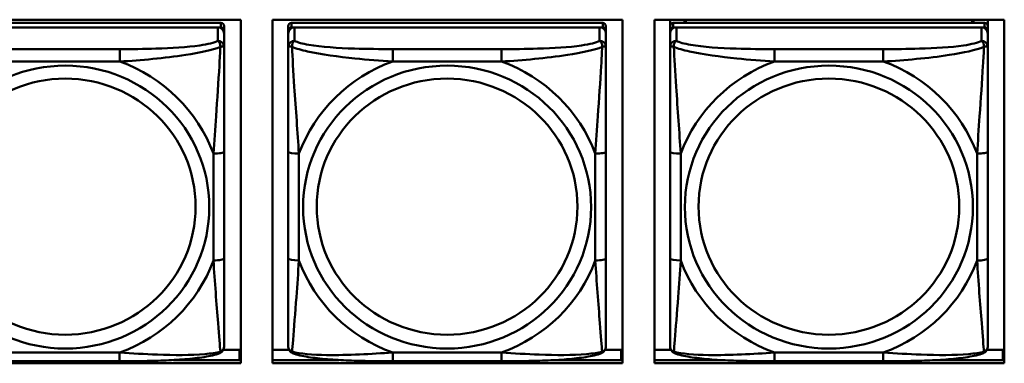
# Model space of a CAD drawing. Header units: inches. Extents: x 0.8 to 72.9, y -7.8 to 49.3.
# Tile 54 of 256: x 39.9 to 41.7, y 8.5 to 9.1. Entities that reach past the tile are written whole.
import ezdxf

# ---------------------------------------------------------------- set-up
doc = ezdxf.new("R2010")
doc.units = ezdxf.units.IN
doc.header["$MEASUREMENT"] = 0
doc.layers.add('Visible Edges(ROSSANSI)', color=7, linetype='Continuous', lineweight=50)
doc.layers.add('Visible Tangent Edges(ROSSANSI)', color=7, linetype='Continuous', lineweight=50)

msp = doc.modelspace()

# ---------------------------------------------------------------- linework, layer by layer
at = {"layer": 'Visible Edges(ROSSANSI)'}
for p, q in [((39.6119, 9.1244), (40.2625, 9.1244)), ((40.2257, 9.1184), (39.6469, 9.1184)), ((40.2625, 9.1244), (40.2625, 8.4857)), ((40.3219, 8.4857), (40.3219, 9.1244)), ((40.3219, 9.1244), (40.9725, 9.1244)), ((40.9357, 9.1184), (40.3569, 9.1184)), ((40.9725, 9.1244), (40.9725, 8.4857)), ((41.0319, 8.4857), (41.0319, 9.1244)), ((41.0319, 9.1244), (41.6825, 9.1244)), ((41.061, 8.5722), (41.061, 9.1244)), ((41.061, 9.1244), (41.061, 9.1221)), ((41.061, 9.1192), (41.061, 9.1221)), ((41.061, 9.0825), (41.061, 9.1192)), ((41.6457, 9.1184), (41.0669, 9.1184)), ((41.0876, 9.1184), (41.0876, 9.1244)), ((41.0914, 9.1184), (41.0884, 9.1244)), ((41.6243, 9.1244), (41.6212, 9.1184)), ((41.625, 9.1244), (41.625, 9.1184)), ((41.6516, 9.1244), (41.6516, 9.1126)), ((41.6825, 9.1244), (41.6825, 8.4857)), ((39.6469, 9.1102), (40.2257, 9.1102)), ((40.2198, 9.1102), (39.6528, 9.1102)), ((40.2316, 9.1044), (40.2316, 9.1126)), ((40.2316, 9.1044), (40.2316, 9.0986)), ((40.351, 8.5362), (40.351, 9.1044)), ((40.3569, 9.1102), (40.9357, 9.1101)), ((40.9298, 9.1101), (40.3628, 9.1102)), ((40.9416, 9.1044), (40.9416, 9.1126)), ((40.9416, 9.1044), (40.9416, 9.0986)), ((41.061, 8.5361), (41.061, 9.1043)), ((41.0669, 9.1101), (41.6457, 9.1101)), ((41.6398, 9.1101), (41.0728, 9.1101)), ((41.6516, 9.1043), (41.6516, 9.1126)), ((41.6516, 9.1043), (41.6516, 9.0985)), ((40.2316, 9.0737), (40.2316, 9.0986)), ((40.351, 9.0986), (40.351, 8.542)), ((40.9416, 9.0736), (40.9416, 9.0986)), ((41.061, 9.0985), (41.061, 8.5419)), ((41.061, 9.0825), (41.061, 9.0088)), ((41.6516, 9.0736), (41.6516, 9.0985)), ((41.061, 9.0618), (41.061, 8.7896)), ((41.061, 9.0076), (41.061, 9.0088)), ((40.2316, 8.6806), (40.2316, 8.8792)), ((40.9416, 8.6806), (40.9416, 8.8792)), ((41.6516, 8.6805), (41.6516, 8.8792)), ((41.061, 8.8081), (41.061, 8.8081)), ((41.061, 8.7896), (41.061, 8.8081)), ((41.061, 8.7713), (41.061, 8.8081)), ((41.061, 8.7355), (41.061, 8.7896)), ((41.061, 8.7713), (41.061, 8.7742)), ((41.061, 8.7713), (41.061, 8.6582)), ((41.061, 8.7344), (41.061, 8.7355)), ((41.061, 8.5817), (41.061, 8.6582)), ((41.061, 8.5816), (41.061, 8.5722)), ((41.061, 8.5722), (41.061, 8.5722)), ((40.351, 8.542), (40.351, 8.5444)), ((40.351, 8.517), (40.351, 8.542)), ((41.061, 8.5419), (41.061, 8.5444)), ((41.061, 8.517), (41.061, 8.5419)), ((40.23, 8.5106), (40.26, 8.5106)), ((40.26, 8.5106), (40.26, 8.4918)), ((40.2625, 8.5028), (40.26, 8.5028)), ((40.3219, 8.5106), (40.3526, 8.5106)), ((40.94, 8.5106), (40.97, 8.5106)), ((40.97, 8.5106), (40.97, 8.4918)), ((40.9725, 8.5028), (40.97, 8.5028)), ((41.0319, 8.5106), (41.0626, 8.5106)), ((41.65, 8.5106), (41.68, 8.5106)), ((41.68, 8.5106), (41.68, 8.4918)), ((41.6825, 8.5027), (41.68, 8.5027)), ((40.2625, 8.4857), (39.6119, 8.4857)), ((40.0374, 8.4896), (39.8351, 8.4896)), ((40.1376, 8.4918), (40.2625, 8.4918)), ((40.3219, 8.4918), (40.4448, 8.4918)), ((40.9725, 8.4857), (40.3219, 8.4857)), ((40.7474, 8.4896), (40.5451, 8.4896)), ((40.8479, 8.4918), (40.9725, 8.4918)), ((41.0319, 8.4918), (41.1545, 8.4918)), ((41.6825, 8.4857), (41.0319, 8.4857)), ((41.4574, 8.4896), (41.2551, 8.4896)), ((41.5582, 8.4918), (41.6825, 8.4918))]:
    msp.add_line(p, q, dxfattribs=at)
for centre, major_axis, start_param, end_param in [((40.2257, 9.1126), (0.00591, 0), 6.283162, 7.853958), ((40.3569, 9.1126), (-0.00591, 0), 4.712366, 6.283162), ((40.9357, 9.1126), (0.00591, 0), 6.283162, 7.853958), ((41.0669, 9.1126), (-0.00591, 0), 4.712366, 6.283162), ((41.6457, 9.1126), (0.00591, 0), 6.283162, 7.853958), ((40.2198, 9.0986), (0.0118, 0), 6.283162, 7.853958), ((40.2257, 9.1044), (0.00591, 0), 6.283162, 7.853958), ((40.3628, 9.0986), (-0.0118, 0), 4.712366, 6.283162), ((40.3569, 9.1044), (-0.00591, 0), 4.712366, 6.283162), ((40.9298, 9.0986), (0.0118, 0), 6.283162, 7.853958), ((40.9357, 9.1044), (0.00591, 0), 6.283162, 7.853958), ((41.0728, 9.0985), (-0.0118, 0), 4.712366, 6.283162), ((41.0669, 9.1043), (-0.00591, 0), 4.712366, 6.283162), ((41.6398, 9.0985), (0.0118, 0), 6.283162, 7.853958), ((41.6457, 9.1043), (0.00591, 0), 6.283162, 7.853958)]:
    msp.add_ellipse(centre, major_axis=major_axis, ratio=0.981793, start_param=start_param, end_param=end_param, dxfattribs=at)
for points, knots in [([(40.2316, 9.0737), (40.2316, 9.0696), (40.2316, 9.0645), (40.2316, 9.0515), (40.2316, 9.0434), (40.2316, 9.0239), (40.2316, 9.0121), (40.2316, 8.986), (40.2316, 8.9718), (40.2316, 8.9435), (40.2316, 8.9293), (40.2316, 8.9031), (40.2316, 8.8911), (40.2316, 8.8792)], [-0.7963813, -0.7963813, -0.7963813, -0.7963813, -0.7327374, -0.7327374, -0.6587673, -0.6587673, -0.5649326, -0.5649326, -0.4570471, -0.4570471, -0.3491616, -0.3491616, -0.2569537, -0.2569537, -0.2569537, -0.2569537]), ([(40.9416, 9.0736), (40.9416, 9.0696), (40.9416, 9.0645), (40.9416, 9.0515), (40.9416, 9.0434), (40.9416, 9.0239), (40.9416, 9.0121), (40.9416, 8.986), (40.9416, 8.9718), (40.9416, 8.9435), (40.9416, 8.9293), (40.9416, 8.9031), (40.9416, 8.8911), (40.9416, 8.8792)], [-0.7963813, -0.7963813, -0.7963813, -0.7963813, -0.7327374, -0.7327374, -0.6587673, -0.6587673, -0.5649326, -0.5649326, -0.4570471, -0.4570471, -0.3491616, -0.3491616, -0.2569537, -0.2569537, -0.2569537, -0.2569537]), ([(41.6516, 9.0736), (41.6516, 9.0696), (41.6516, 9.0644), (41.6516, 9.0515), (41.6516, 9.0434), (41.6516, 9.0239), (41.6516, 9.0121), (41.6516, 8.986), (41.6516, 8.9718), (41.6516, 8.9435), (41.6516, 8.9293), (41.6516, 8.9031), (41.6516, 8.891), (41.6516, 8.8792)], [-0.7963813, -0.7963813, -0.7963813, -0.7963813, -0.7327374, -0.7327374, -0.6587673, -0.6587673, -0.5649326, -0.5649326, -0.4570471, -0.4570471, -0.3491616, -0.3491616, -0.2569537, -0.2569537, -0.2569537, -0.2569537]), ([(40.2316, 8.6806), (40.2316, 8.6667), (40.2316, 8.6527), (40.2316, 8.6253), (40.2316, 8.6118), (40.2316, 8.5858), (40.2316, 8.5732), (40.2316, 8.5503), (40.2316, 8.5401), (40.2316, 8.5259), (40.2316, 8.5212), (40.2316, 8.5179), (40.2316, 8.5174), (40.2316, 8.517)], [0.2569517, 0.2569517, 0.2569517, 0.2569517, 0.3649254, 0.3649254, 0.472899, 0.472899, 0.5808726, 0.5808726, 0.6888463, 0.6888463, 0.7733641, 0.7733641, 0.7968199, 0.7968199, 0.7968199, 0.7968199]), ([(40.9416, 8.6806), (40.9416, 8.6666), (40.9416, 8.6527), (40.9416, 8.6253), (40.9416, 8.6118), (40.9416, 8.5858), (40.9416, 8.5732), (40.9416, 8.5503), (40.9416, 8.54), (40.9416, 8.5259), (40.9416, 8.5211), (40.9416, 8.5179), (40.9416, 8.5174), (40.9416, 8.517)], [0.2569517, 0.2569517, 0.2569517, 0.2569517, 0.3649254, 0.3649254, 0.472899, 0.472899, 0.5808726, 0.5808726, 0.6888463, 0.6888463, 0.7733641, 0.7733641, 0.7968199, 0.7968199, 0.7968199, 0.7968199]), ([(41.6516, 8.6805), (41.6516, 8.6666), (41.6516, 8.6527), (41.6516, 8.6252), (41.6516, 8.6117), (41.6516, 8.5858), (41.6516, 8.5732), (41.6516, 8.5503), (41.6516, 8.54), (41.6516, 8.5258), (41.6516, 8.5211), (41.6516, 8.5179), (41.6516, 8.5174), (41.6516, 8.517)], [0.2569517, 0.2569517, 0.2569517, 0.2569517, 0.3649254, 0.3649254, 0.472899, 0.472899, 0.5808726, 0.5808726, 0.6888463, 0.6888463, 0.7733641, 0.7733641, 0.7968199, 0.7968199, 0.7968199, 0.7968199]), ([(40.2235, 8.5047), (40.2246, 8.5052), (40.2257, 8.5058), (40.2276, 8.5074), (40.2285, 8.5083), (40.2299, 8.5103), (40.2304, 8.5113), (40.2311, 8.5132), (40.2313, 8.514), (40.2315, 8.5157), (40.2316, 8.5164), (40.2316, 8.517)], [0.0251072, 0.0251072, 0.0251072, 0.0251072, 0.03073932, 0.03073932, 0.03637143, 0.03637143, 0.04200355, 0.04200355, 0.04763567, 0.04763567, 0.05326779, 0.05326779, 0.05326779, 0.05326779]), ([(40.3591, 8.5047), (40.358, 8.5052), (40.3569, 8.5058), (40.3549, 8.5074), (40.3541, 8.5083), (40.3527, 8.5102), (40.3522, 8.5113), (40.3515, 8.5131), (40.3513, 8.514), (40.3511, 8.5156), (40.351, 8.5164), (40.351, 8.517)], [0.02510758, 0.02510758, 0.02510758, 0.02510758, 0.03074015, 0.03074015, 0.03637271, 0.03637271, 0.04200527, 0.04200527, 0.04763784, 0.04763784, 0.0532704, 0.0532704, 0.0532704, 0.0532704]), ([(40.9335, 8.5047), (40.9346, 8.5052), (40.9357, 8.5058), (40.9376, 8.5073), (40.9385, 8.5083), (40.9399, 8.5102), (40.9404, 8.5112), (40.9411, 8.5131), (40.9413, 8.514), (40.9415, 8.5156), (40.9416, 8.5164), (40.9416, 8.517)], [0.0251072, 0.0251072, 0.0251072, 0.0251072, 0.03073932, 0.03073932, 0.03637143, 0.03637143, 0.04200355, 0.04200355, 0.04763567, 0.04763567, 0.05326779, 0.05326779, 0.05326779, 0.05326779]), ([(41.0691, 8.5047), (41.068, 8.5052), (41.0669, 8.5058), (41.0649, 8.5073), (41.0641, 8.5083), (41.0627, 8.5102), (41.0622, 8.5112), (41.0615, 8.5131), (41.0613, 8.514), (41.0611, 8.5156), (41.061, 8.5164), (41.061, 8.517)], [0.02510758, 0.02510758, 0.02510758, 0.02510758, 0.03074015, 0.03074015, 0.03637271, 0.03637271, 0.04200527, 0.04200527, 0.04763784, 0.04763784, 0.0532704, 0.0532704, 0.0532704, 0.0532704]), ([(41.6435, 8.5047), (41.6446, 8.5051), (41.6457, 8.5058), (41.6476, 8.5073), (41.6485, 8.5083), (41.6499, 8.5102), (41.6504, 8.5112), (41.6511, 8.5131), (41.6513, 8.514), (41.6515, 8.5156), (41.6516, 8.5163), (41.6516, 8.517)], [0.0251072, 0.0251072, 0.0251072, 0.0251072, 0.03073932, 0.03073932, 0.03637143, 0.03637143, 0.04200355, 0.04200355, 0.04763567, 0.04763567, 0.05326779, 0.05326779, 0.05326779, 0.05326779]), ([(40.2235, 8.5047), (40.2151, 8.5013), (40.2056, 8.4992), (40.1835, 8.4956), (40.1714, 8.4943), (40.1457, 8.4922), (40.1324, 8.4914), (40.1055, 8.4904), (40.0919, 8.4901), (40.0646, 8.4897), (40.051, 8.4896), (40.0374, 8.4896)], [-0.7703503, -0.7703503, -0.7703503, -0.7703503, -0.667671, -0.667671, -0.5649917, -0.5649917, -0.4623124, -0.4623124, -0.3596331, -0.3596331, -0.2569537, -0.2569537, -0.2569537, -0.2569537]), ([(40.5451, 8.4896), (40.5316, 8.4896), (40.518, 8.4897), (40.4907, 8.4901), (40.4771, 8.4904), (40.4502, 8.4914), (40.4369, 8.4922), (40.4112, 8.4943), (40.3991, 8.4956), (40.377, 8.4992), (40.3675, 8.5013), (40.3591, 8.5047)], [0.2569517, 0.2569517, 0.2569517, 0.2569517, 0.3597049, 0.3597049, 0.4624581, 0.4624581, 0.5652113, 0.5652113, 0.6679645, 0.6679645, 0.7707177, 0.7707177, 0.7707177, 0.7707177]), ([(40.9335, 8.5047), (40.9251, 8.5012), (40.9156, 8.4992), (40.8935, 8.4956), (40.8814, 8.4943), (40.8557, 8.4921), (40.8424, 8.4914), (40.8155, 8.4904), (40.8019, 8.49), (40.7746, 8.4897), (40.761, 8.4896), (40.7474, 8.4896)], [-0.7703503, -0.7703503, -0.7703503, -0.7703503, -0.667671, -0.667671, -0.5649917, -0.5649917, -0.4623124, -0.4623124, -0.3596331, -0.3596331, -0.2569537, -0.2569537, -0.2569537, -0.2569537]), ([(41.2551, 8.4896), (41.2416, 8.4896), (41.228, 8.4897), (41.2007, 8.49), (41.1871, 8.4904), (41.1602, 8.4914), (41.1469, 8.4921), (41.1212, 8.4943), (41.1091, 8.4956), (41.087, 8.4992), (41.0775, 8.5012), (41.0691, 8.5047)], [0.2569517, 0.2569517, 0.2569517, 0.2569517, 0.3597049, 0.3597049, 0.4624581, 0.4624581, 0.5652113, 0.5652113, 0.6679645, 0.6679645, 0.7707177, 0.7707177, 0.7707177, 0.7707177]), ([(41.6435, 8.5047), (41.6351, 8.5012), (41.6256, 8.4992), (41.6035, 8.4956), (41.5914, 8.4942), (41.5657, 8.4921), (41.5524, 8.4914), (41.5255, 8.4903), (41.5119, 8.49), (41.4846, 8.4897), (41.471, 8.4896), (41.4574, 8.4896)], [-0.7703503, -0.7703503, -0.7703503, -0.7703503, -0.667671, -0.667671, -0.5649917, -0.5649917, -0.4623124, -0.4623124, -0.3596331, -0.3596331, -0.2569537, -0.2569537, -0.2569537, -0.2569537])]:
    msp.add_open_spline(points, degree=3, knots=knots, dxfattribs=at)
at = {"layer": 'Visible Tangent Edges(ROSSANSI)'}
for p, q in [((40.2257, 9.1184), (40.2257, 9.1102)), ((40.3569, 9.1102), (40.3569, 9.1184)), ((40.9357, 9.1184), (40.9357, 9.1101)), ((41.0669, 9.1101), (41.0669, 9.1184)), ((41.6457, 9.1184), (41.6457, 9.1101)), ((40.2198, 9.1102), (40.2198, 9.0852)), ((40.351, 9.1126), (40.351, 9.1044)), ((40.3628, 9.0852), (40.3628, 9.1102)), ((40.9298, 9.1101), (40.9298, 9.0852)), ((41.061, 9.1126), (41.061, 9.1043)), ((41.0728, 9.0852), (41.0728, 9.1101)), ((41.6398, 9.1101), (41.6398, 9.0852)), ((40.351, 9.0986), (40.351, 9.0736)), ((41.061, 9.0985), (41.061, 9.0736)), ((40.0375, 9.0698), (39.8352, 9.0698)), ((40.7475, 9.0698), (40.5452, 9.0698)), ((41.4575, 9.0698), (41.2552, 9.0698)), ((39.8352, 9.0467), (40.0375, 9.0467)), ((40.5452, 9.0467), (40.7475, 9.0467)), ((41.2552, 9.0467), (41.4575, 9.0467)), ((40.2119, 8.8755), (40.2119, 8.6768)), ((40.351, 8.8792), (40.351, 8.6806)), ((40.3707, 8.6768), (40.3707, 8.8754)), ((40.9219, 8.8754), (40.9219, 8.6768)), ((41.061, 8.8792), (41.061, 8.6806)), ((41.0807, 8.6768), (41.0807, 8.8754)), ((41.6319, 8.8754), (41.6319, 8.6768)), ((40.0374, 8.5056), (39.8351, 8.5056)), ((40.7474, 8.5056), (40.5451, 8.5056)), ((41.4574, 8.5055), (41.2551, 8.5055))]:
    msp.add_line(p, q, dxfattribs=at)
for centre, major_axis, ratio, start_param, end_param in [((40.2198, 9.0737), (0.0118, 0), 0.981793, 6.283162, 7.853958), ((40.3628, 9.0736), (-0.0118, 0), 0.981793, 4.712366, 6.283162), ((40.9298, 9.0736), (0.0118, 0), 0.981793, 6.283162, 7.853958), ((41.0728, 9.0736), (-0.0118, 0), 0.981793, 4.712366, 6.283162), ((41.6398, 9.0736), (0.0118, 0), 0.981793, 6.283162, 7.853958), ((40.0375, 9.0505), (0, 0.0197), 0.00001, 4.521276, 6.092078), ((40.5452, 9.0504), (0, 0.0197), 0.00001, 4.521275, 6.092066), ((40.7475, 9.0504), (0, 0.0197), 0.00001, 4.521276, 6.092078), ((41.2552, 9.0504), (0, 0.0197), 0.00001, 4.521275, 6.092066), ((41.4575, 9.0504), (0, 0.0197), 0.00001, 4.521276, 6.092078), ((39.9363, 8.7761), (0.2936, 0), 0.981793, 0.351743, 1.219006), ((40.6463, 8.7761), (-0.2936, 0), 0.981793, 5.064132, 5.931395), ((40.6463, 8.7761), (0.2936, 0), 0.981793, 0.351743, 1.219006), ((41.3563, 8.7761), (-0.2936, 0), 0.981793, 5.064132, 5.931395), ((41.3563, 8.7761), (0.2936, 0), 0.981793, 0.351743, 1.219006), ((40.2119, 8.8792), (0.0197, 0), 0.189952, 4.712393, 6.28319), ((40.3707, 8.8792), (-0.0197, 0), 0.189952, 0.000005, 1.570801), ((40.9219, 8.8792), (0.0197, 0), 0.189952, 4.712393, 6.28319), ((41.0807, 8.8792), (-0.0197, 0), 0.189952, 0.000005, 1.570801), ((41.6319, 8.8792), (0.0197, 0), 0.189952, 4.712393, 6.28319), ((40.2119, 8.6806), (0.0197, 0), 0.189952, 4.712393, 6.28319), ((40.3707, 8.6806), (-0.0197, 0), 0.189952, 0.000005, 1.570801), ((40.9219, 8.6806), (0.0197, 0), 0.189952, 4.712393, 6.28319), ((41.0807, 8.6806), (-0.0197, 0), 0.189952, 0.000005, 1.570801), ((41.6319, 8.6805), (0.0197, 0), 0.189952, 4.712393, 6.28319), ((39.9363, 8.7761), (0.2936, 0), 0.981793, 5.064132, 5.931395), ((40.6463, 8.7761), (-0.2936, 0), 0.981793, 0.351743, 1.219006), ((40.6463, 8.7761), (0.2936, 0), 0.981793, 5.064132, 5.931395), ((41.3563, 8.7761), (-0.2936, 0), 0.981793, 0.351743, 1.219006), ((41.3563, 8.7761), (0.2936, 0), 0.981793, 5.064132, 5.931395), ((40.0374, 8.5093), (0, -0.0197), 0.00001, 0.000005, 1.379683), ((40.5451, 8.5093), (0, -0.0197), 0.00001, 0.000001, 1.379683), ((40.7474, 8.5093), (0, -0.0197), 0.00001, 6.283179, 7.662868), ((41.2551, 8.5093), (0, -0.0197), 0.00001, 0.000001, 1.379683), ((41.4574, 8.5093), (0, -0.0197), 0.00001, 0.000005, 1.379683)]:
    msp.add_ellipse(centre, major_axis=major_axis, ratio=ratio, start_param=start_param, end_param=end_param, dxfattribs=at)
for centre, major_axis in [((39.9363, 8.7761), (-0.2678, 0)), ((40.6463, 8.7761), (-0.2678, 0)), ((41.3563, 8.7761), (-0.2678, 0)), ((39.9363, 8.7769), (-0.2424, 0)), ((40.6463, 8.7769), (-0.2424, 0)), ((41.3563, 8.7769), (-0.2424, 0))]:
    msp.add_ellipse(centre, major_axis=major_axis, ratio=0.981793, dxfattribs=at)
for points, knots in [([(40.2198, 9.0852), (40.214, 9.0818), (40.2015, 9.0788), (40.1863, 9.0766), (40.1629, 9.0731), (40.1338, 9.0714), (40.1047, 9.0706), (40.0825, 9.0699), (40.0599, 9.0698), (40.0375, 9.0698)], [-0.7968224, -0.7968224, -0.7968224, -0.7968224, -0.6514613, -0.6514613, -0.6514613, -0.427691, -0.427691, -0.427691, -0.2569517, -0.2569517, -0.2569517, -0.2569517]), ([(40.2198, 9.0852), (40.2203, 9.085), (40.2208, 9.0846), (40.2217, 9.0839), (40.2221, 9.0834), (40.2227, 9.0826), (40.2229, 9.0823), (40.2232, 9.0817), (40.2233, 9.0815), (40.2236, 9.0808), (40.2238, 9.0803), (40.2243, 9.0789), (40.2245, 9.0779), (40.2247, 9.0759), (40.2247, 9.0748), (40.2247, 9.0737)], [-0.0532704, -0.0532704, -0.0532704, -0.0532704, -0.04377373, -0.04377373, -0.03521335, -0.03521335, -0.02986312, -0.02986312, -0.02651922, -0.02651922, -0.01983142, -0.01983142, -0.00913095, -0.00913095, 0.00023197, 0.00023197, 0.00023197, 0.00023197]), ([(40.3579, 9.0737), (40.3579, 9.0748), (40.3579, 9.0759), (40.3581, 9.0779), (40.3583, 9.0789), (40.3588, 9.0803), (40.359, 9.0808), (40.3593, 9.0815), (40.3594, 9.0817), (40.3597, 9.0823), (40.36, 9.0826), (40.3605, 9.0834), (40.3609, 9.0839), (40.3618, 9.0846), (40.3623, 9.085), (40.3628, 9.0852)], [-0.00023197, -0.00023197, -0.00023197, -0.00023197, 0.00913095, 0.00913095, 0.01983142, 0.01983142, 0.02651922, 0.02651922, 0.02986312, 0.02986312, 0.03521335, 0.03521335, 0.04377373, 0.04377373, 0.0532704, 0.0532704, 0.0532704, 0.0532704]), ([(40.5452, 9.0698), (40.5215, 9.0698), (40.4975, 9.07), (40.4741, 9.0707), (40.4435, 9.0717), (40.4126, 9.0737), (40.3893, 9.0776), (40.3773, 9.0797), (40.3677, 9.0823), (40.3628, 9.0852)], [0.2569537, 0.2569537, 0.2569537, 0.2569537, 0.4371919, 0.4371919, 0.4371919, 0.6739428, 0.6739428, 0.6739428, 0.7963818, 0.7963818, 0.7963818, 0.7963818]), ([(40.9298, 9.0852), (40.924, 9.0818), (40.9115, 9.0788), (40.8963, 9.0765), (40.8729, 9.0731), (40.8438, 9.0714), (40.8147, 9.0706), (40.7925, 9.0699), (40.7699, 9.0698), (40.7475, 9.0698)], [-0.7968224, -0.7968224, -0.7968224, -0.7968224, -0.6514613, -0.6514613, -0.6514613, -0.427691, -0.427691, -0.427691, -0.2569517, -0.2569517, -0.2569517, -0.2569517]), ([(40.9298, 9.0852), (40.9303, 9.085), (40.9308, 9.0846), (40.9317, 9.0838), (40.9321, 9.0834), (40.9327, 9.0826), (40.9329, 9.0823), (40.9332, 9.0817), (40.9333, 9.0815), (40.9336, 9.0808), (40.9338, 9.0803), (40.9343, 9.0788), (40.9345, 9.0779), (40.9347, 9.0758), (40.9347, 9.0748), (40.9347, 9.0737)], [-0.0532704, -0.0532704, -0.0532704, -0.0532704, -0.04377373, -0.04377373, -0.03521335, -0.03521335, -0.02986312, -0.02986312, -0.02651922, -0.02651922, -0.01983142, -0.01983142, -0.00913095, -0.00913095, 0.00023197, 0.00023197, 0.00023197, 0.00023197]), ([(41.0679, 9.0737), (41.0679, 9.0748), (41.0679, 9.0758), (41.0681, 9.0779), (41.0683, 9.0788), (41.0688, 9.0803), (41.069, 9.0808), (41.0693, 9.0815), (41.0694, 9.0817), (41.0697, 9.0823), (41.07, 9.0826), (41.0705, 9.0834), (41.0709, 9.0838), (41.0718, 9.0846), (41.0723, 9.085), (41.0728, 9.0852)], [-0.00023197, -0.00023197, -0.00023197, -0.00023197, 0.00913095, 0.00913095, 0.01983142, 0.01983142, 0.02651922, 0.02651922, 0.02986312, 0.02986312, 0.03521335, 0.03521335, 0.04377373, 0.04377373, 0.0532704, 0.0532704, 0.0532704, 0.0532704]), ([(41.2552, 9.0698), (41.2315, 9.0698), (41.2075, 9.0699), (41.1841, 9.0707), (41.1535, 9.0717), (41.1226, 9.0736), (41.0993, 9.0776), (41.0873, 9.0797), (41.0777, 9.0823), (41.0728, 9.0852)], [0.2569537, 0.2569537, 0.2569537, 0.2569537, 0.4371919, 0.4371919, 0.4371919, 0.6739428, 0.6739428, 0.6739428, 0.7963818, 0.7963818, 0.7963818, 0.7963818]), ([(41.6398, 9.0852), (41.634, 9.0817), (41.6215, 9.0787), (41.6063, 9.0765), (41.5829, 9.0731), (41.5538, 9.0714), (41.5247, 9.0706), (41.5025, 9.0699), (41.4799, 9.0698), (41.4575, 9.0698)], [-0.7968224, -0.7968224, -0.7968224, -0.7968224, -0.6514613, -0.6514613, -0.6514613, -0.427691, -0.427691, -0.427691, -0.2569517, -0.2569517, -0.2569517, -0.2569517]), ([(41.6398, 9.0852), (41.6403, 9.0849), (41.6408, 9.0846), (41.6417, 9.0838), (41.6421, 9.0834), (41.6427, 9.0826), (41.6429, 9.0823), (41.6432, 9.0817), (41.6433, 9.0815), (41.6436, 9.0808), (41.6438, 9.0803), (41.6443, 9.0788), (41.6445, 9.0779), (41.6447, 9.0758), (41.6447, 9.0748), (41.6447, 9.0737)], [-0.0532704, -0.0532704, -0.0532704, -0.0532704, -0.04377373, -0.04377373, -0.03521335, -0.03521335, -0.02986312, -0.02986312, -0.02651922, -0.02651922, -0.01983142, -0.01983142, -0.00913095, -0.00913095, 0.00023197, 0.00023197, 0.00023197, 0.00023197]), ([(40.0375, 9.0467), (40.0779, 9.049), (40.1203, 9.0528), (40.1859, 9.0629), (40.2104, 9.068), (40.2247, 9.0737)], [0.2569517, 0.2569517, 0.2569517, 0.2569517, 0.5559983, 0.5559983, 0.7482818, 0.7482818, 0.7482818, 0.7482818]), ([(40.2247, 9.0737), (40.2242, 9.0638), (40.2236, 9.0517), (40.2211, 9.0096), (40.2188, 8.9764), (40.2149, 8.9214), (40.2133, 8.8983), (40.2119, 8.8755)], [-0.7478145, -0.7478145, -0.7478145, -0.7478145, -0.6493253, -0.6493253, -0.427691, -0.427691, -0.2569537, -0.2569537, -0.2569537, -0.2569537]), ([(40.2247, 9.0737), (40.2256, 9.074), (40.2263, 9.0743), (40.2278, 9.0746), (40.2284, 9.0748), (40.2294, 9.0749), (40.2297, 9.0749), (40.2301, 9.0749), (40.2302, 9.0748), (40.2305, 9.0748), (40.2307, 9.0747), (40.2311, 9.0746), (40.2313, 9.0745), (40.2315, 9.0741), (40.2316, 9.0739), (40.2316, 9.0737)], [-0.00023197, -0.00023197, -0.00023197, -0.00023197, 0.00913095, 0.00913095, 0.01983142, 0.01983142, 0.02651922, 0.02651922, 0.02986312, 0.02986312, 0.03521335, 0.03521335, 0.04377373, 0.04377373, 0.0532704, 0.0532704, 0.0532704, 0.0532704]), ([(40.351, 9.0736), (40.351, 9.0739), (40.3511, 9.0741), (40.3514, 9.0745), (40.3515, 9.0746), (40.3519, 9.0747), (40.3521, 9.0748), (40.3524, 9.0748), (40.3525, 9.0749), (40.3529, 9.0749), (40.3533, 9.0749), (40.3542, 9.0748), (40.3548, 9.0746), (40.3563, 9.0743), (40.357, 9.074), (40.3579, 9.0737)], [-0.0532704, -0.0532704, -0.0532704, -0.0532704, -0.04377373, -0.04377373, -0.03521335, -0.03521335, -0.02986312, -0.02986312, -0.02651922, -0.02651922, -0.01983142, -0.01983142, -0.00913095, -0.00913095, 0.00023197, 0.00023197, 0.00023197, 0.00023197]), ([(40.351, 9.0736), (40.351, 9.0645), (40.351, 9.0493), (40.351, 9.0321), (40.351, 9.0057), (40.351, 8.9754), (40.351, 8.946), (40.351, 8.9236), (40.351, 8.9012), (40.351, 8.8792)], [-0.7968224, -0.7968224, -0.7968224, -0.7968224, -0.6514613, -0.6514613, -0.6514613, -0.427691, -0.427691, -0.427691, -0.2569517, -0.2569517, -0.2569517, -0.2569517]), ([(40.3579, 9.0737), (40.3655, 9.0708), (40.3755, 9.0679), (40.4126, 9.0597), (40.4443, 9.0555), (40.4986, 9.0499), (40.5218, 9.048), (40.5452, 9.0467)], [-0.7478145, -0.7478145, -0.7478145, -0.7478145, -0.6493253, -0.6493253, -0.427691, -0.427691, -0.2569537, -0.2569537, -0.2569537, -0.2569537]), ([(40.3707, 8.8754), (40.3683, 8.9152), (40.365, 8.9573), (40.3604, 9.0273), (40.3588, 9.0548), (40.3579, 9.0737)], [0.2569517, 0.2569517, 0.2569517, 0.2569517, 0.5559983, 0.5559983, 0.7482818, 0.7482818, 0.7482818, 0.7482818]), ([(40.7475, 9.0467), (40.7879, 9.049), (40.8303, 9.0528), (40.8959, 9.0629), (40.9204, 9.0679), (40.9347, 9.0737)], [0.2569517, 0.2569517, 0.2569517, 0.2569517, 0.5559983, 0.5559983, 0.7482818, 0.7482818, 0.7482818, 0.7482818]), ([(40.9347, 9.0737), (40.9342, 9.0638), (40.9336, 9.0517), (40.9311, 9.0096), (40.9288, 8.9764), (40.9249, 8.9214), (40.9233, 8.8983), (40.9219, 8.8754)], [-0.7478145, -0.7478145, -0.7478145, -0.7478145, -0.6493253, -0.6493253, -0.427691, -0.427691, -0.2569537, -0.2569537, -0.2569537, -0.2569537]), ([(40.9347, 9.0737), (40.9356, 9.074), (40.9363, 9.0743), (40.9378, 9.0746), (40.9384, 9.0747), (40.9394, 9.0748), (40.9397, 9.0749), (40.9401, 9.0748), (40.9402, 9.0748), (40.9405, 9.0748), (40.9407, 9.0747), (40.9411, 9.0746), (40.9413, 9.0745), (40.9415, 9.0741), (40.9416, 9.0739), (40.9416, 9.0736)], [-0.00023197, -0.00023197, -0.00023197, -0.00023197, 0.00913095, 0.00913095, 0.01983142, 0.01983142, 0.02651922, 0.02651922, 0.02986312, 0.02986312, 0.03521335, 0.03521335, 0.04377373, 0.04377373, 0.0532704, 0.0532704, 0.0532704, 0.0532704]), ([(41.061, 9.0736), (41.061, 9.0739), (41.0611, 9.0741), (41.0614, 9.0744), (41.0615, 9.0746), (41.0619, 9.0747), (41.0621, 9.0748), (41.0624, 9.0748), (41.0625, 9.0748), (41.0629, 9.0749), (41.0633, 9.0748), (41.0642, 9.0747), (41.0648, 9.0746), (41.0663, 9.0742), (41.067, 9.074), (41.0679, 9.0737)], [-0.0532704, -0.0532704, -0.0532704, -0.0532704, -0.04377373, -0.04377373, -0.03521335, -0.03521335, -0.02986312, -0.02986312, -0.02651922, -0.02651922, -0.01983142, -0.01983142, -0.00913095, -0.00913095, 0.00023197, 0.00023197, 0.00023197, 0.00023197]), ([(41.061, 9.0736), (41.061, 9.0645), (41.061, 9.0493), (41.061, 9.0321), (41.061, 9.0057), (41.061, 8.9754), (41.061, 8.946), (41.061, 8.9236), (41.061, 8.9012), (41.061, 8.8792)], [-0.7968224, -0.7968224, -0.7968224, -0.7968224, -0.6514613, -0.6514613, -0.6514613, -0.427691, -0.427691, -0.427691, -0.2569517, -0.2569517, -0.2569517, -0.2569517]), ([(41.0679, 9.0737), (41.0755, 9.0708), (41.0855, 9.0679), (41.1226, 9.0597), (41.1543, 9.0555), (41.2086, 9.0499), (41.2318, 9.048), (41.2552, 9.0467)], [-0.7478145, -0.7478145, -0.7478145, -0.7478145, -0.6493253, -0.6493253, -0.427691, -0.427691, -0.2569537, -0.2569537, -0.2569537, -0.2569537]), ([(41.0807, 8.8754), (41.0783, 8.9151), (41.075, 8.9573), (41.0704, 9.0273), (41.0688, 9.0547), (41.0679, 9.0737)], [0.2569517, 0.2569517, 0.2569517, 0.2569517, 0.5559983, 0.5559983, 0.7482818, 0.7482818, 0.7482818, 0.7482818]), ([(41.4575, 9.0467), (41.4979, 9.049), (41.5403, 9.0528), (41.6059, 9.0628), (41.6304, 9.0679), (41.6447, 9.0737)], [0.2569517, 0.2569517, 0.2569517, 0.2569517, 0.5559983, 0.5559983, 0.7482818, 0.7482818, 0.7482818, 0.7482818]), ([(41.6447, 9.0737), (41.6442, 9.0637), (41.6436, 9.0517), (41.6411, 9.0096), (41.6388, 8.9764), (41.6349, 8.9214), (41.6333, 8.8983), (41.6319, 8.8754)], [-0.7478145, -0.7478145, -0.7478145, -0.7478145, -0.6493253, -0.6493253, -0.427691, -0.427691, -0.2569537, -0.2569537, -0.2569537, -0.2569537]), ([(41.6447, 9.0737), (41.6456, 9.074), (41.6463, 9.0742), (41.6478, 9.0746), (41.6484, 9.0747), (41.6494, 9.0748), (41.6497, 9.0748), (41.6501, 9.0748), (41.6502, 9.0748), (41.6505, 9.0748), (41.6507, 9.0747), (41.6511, 9.0746), (41.6513, 9.0744), (41.6515, 9.0741), (41.6516, 9.0739), (41.6516, 9.0736)], [-0.00023197, -0.00023197, -0.00023197, -0.00023197, 0.00913095, 0.00913095, 0.01983142, 0.01983142, 0.02651922, 0.02651922, 0.02986312, 0.02986312, 0.03521335, 0.03521335, 0.04377373, 0.04377373, 0.0532704, 0.0532704, 0.0532704, 0.0532704]), ([(40.351, 8.6806), (40.351, 8.6573), (40.351, 8.634), (40.351, 8.6118), (40.351, 8.5826), (40.351, 8.5543), (40.351, 8.5355), (40.351, 8.5257), (40.351, 8.5189), (40.351, 8.517)], [0.2569537, 0.2569537, 0.2569537, 0.2569537, 0.4371919, 0.4371919, 0.4371919, 0.6739428, 0.6739428, 0.6739428, 0.7963818, 0.7963818, 0.7963818, 0.7963818]), ([(41.061, 8.6806), (41.061, 8.6573), (41.061, 8.6339), (41.061, 8.6118), (41.061, 8.5826), (41.061, 8.5543), (41.061, 8.5354), (41.061, 8.5257), (41.061, 8.5189), (41.061, 8.517)], [0.2569537, 0.2569537, 0.2569537, 0.2569537, 0.4371919, 0.4371919, 0.4371919, 0.6739428, 0.6739428, 0.6739428, 0.7963818, 0.7963818, 0.7963818, 0.7963818]), ([(40.2119, 8.6768), (40.2143, 8.6371), (40.2176, 8.596), (40.2222, 8.5371), (40.2238, 8.5166), (40.2247, 8.5074)], [0.2569517, 0.2569517, 0.2569517, 0.2569517, 0.5559983, 0.5559983, 0.7482818, 0.7482818, 0.7482818, 0.7482818]), ([(40.3579, 8.5074), (40.3584, 8.5124), (40.359, 8.52), (40.3615, 8.5507), (40.3638, 8.5798), (40.3677, 8.6313), (40.3693, 8.6538), (40.3707, 8.6768)], [-0.7478145, -0.7478145, -0.7478145, -0.7478145, -0.6493253, -0.6493253, -0.427691, -0.427691, -0.2569537, -0.2569537, -0.2569537, -0.2569537]), ([(40.9219, 8.6768), (40.9243, 8.6371), (40.9276, 8.596), (40.9322, 8.5371), (40.9338, 8.5166), (40.9347, 8.5074)], [0.2569517, 0.2569517, 0.2569517, 0.2569517, 0.5559983, 0.5559983, 0.7482818, 0.7482818, 0.7482818, 0.7482818]), ([(41.0679, 8.5074), (41.0684, 8.5124), (41.069, 8.52), (41.0715, 8.5506), (41.0738, 8.5798), (41.0777, 8.6313), (41.0793, 8.6538), (41.0807, 8.6768)], [-0.7478145, -0.7478145, -0.7478145, -0.7478145, -0.6493253, -0.6493253, -0.427691, -0.427691, -0.2569537, -0.2569537, -0.2569537, -0.2569537]), ([(41.6319, 8.6768), (41.6343, 8.637), (41.6376, 8.596), (41.6422, 8.5371), (41.6438, 8.5166), (41.6447, 8.5074)], [0.2569517, 0.2569517, 0.2569517, 0.2569517, 0.5559983, 0.5559983, 0.7482818, 0.7482818, 0.7482818, 0.7482818]), ([(40.2316, 8.517), (40.2316, 8.5162), (40.2315, 8.5155), (40.2312, 8.5141), (40.2311, 8.5135), (40.2307, 8.5125), (40.2305, 8.5121), (40.2302, 8.5115), (40.2301, 8.5113), (40.2297, 8.5107), (40.2293, 8.5103), (40.2284, 8.5093), (40.2278, 8.5088), (40.2263, 8.508), (40.2256, 8.5077), (40.2247, 8.5074)], [-0.05326779, -0.05326779, -0.05326779, -0.05326779, -0.04377373, -0.04377373, -0.03521335, -0.03521335, -0.02986312, -0.02986312, -0.02651922, -0.02651922, -0.01983142, -0.01983142, -0.00913095, -0.00913095, 0.00023197, 0.00023197, 0.00023197, 0.00023197]), ([(40.3579, 8.5074), (40.357, 8.5077), (40.3563, 8.508), (40.3548, 8.5088), (40.3542, 8.5093), (40.3532, 8.5103), (40.3529, 8.5107), (40.3525, 8.5113), (40.3524, 8.5115), (40.3521, 8.5121), (40.3519, 8.5125), (40.3515, 8.5134), (40.3513, 8.5141), (40.3511, 8.5155), (40.351, 8.5162), (40.351, 8.517)], [-0.00023197, -0.00023197, -0.00023197, -0.00023197, 0.00913095, 0.00913095, 0.01983142, 0.01983142, 0.02651922, 0.02651922, 0.02986312, 0.02986312, 0.03521335, 0.03521335, 0.04377373, 0.04377373, 0.0532704, 0.0532704, 0.0532704, 0.0532704]), ([(40.9416, 8.517), (40.9416, 8.5162), (40.9415, 8.5155), (40.9412, 8.5141), (40.9411, 8.5134), (40.9407, 8.5125), (40.9405, 8.5121), (40.9402, 8.5115), (40.9401, 8.5113), (40.9397, 8.5107), (40.9393, 8.5103), (40.9384, 8.5093), (40.9378, 8.5088), (40.9363, 8.508), (40.9356, 8.5076), (40.9347, 8.5074)], [-0.05326779, -0.05326779, -0.05326779, -0.05326779, -0.04377373, -0.04377373, -0.03521335, -0.03521335, -0.02986312, -0.02986312, -0.02651922, -0.02651922, -0.01983142, -0.01983142, -0.00913095, -0.00913095, 0.00023197, 0.00023197, 0.00023197, 0.00023197]), ([(41.0679, 8.5074), (41.067, 8.5076), (41.0663, 8.508), (41.0648, 8.5088), (41.0642, 8.5093), (41.0632, 8.5103), (41.0629, 8.5107), (41.0625, 8.5113), (41.0624, 8.5115), (41.0621, 8.5121), (41.0619, 8.5125), (41.0615, 8.5134), (41.0613, 8.5141), (41.0611, 8.5155), (41.061, 8.5162), (41.061, 8.517)], [-0.00023197, -0.00023197, -0.00023197, -0.00023197, 0.00913095, 0.00913095, 0.01983142, 0.01983142, 0.02651922, 0.02651922, 0.02986312, 0.02986312, 0.03521335, 0.03521335, 0.04377373, 0.04377373, 0.0532704, 0.0532704, 0.0532704, 0.0532704]), ([(41.6516, 8.517), (41.6516, 8.5162), (41.6515, 8.5155), (41.6512, 8.5141), (41.6511, 8.5134), (41.6507, 8.5124), (41.6505, 8.5121), (41.6502, 8.5115), (41.6501, 8.5113), (41.6497, 8.5107), (41.6493, 8.5103), (41.6484, 8.5093), (41.6478, 8.5088), (41.6463, 8.508), (41.6456, 8.5076), (41.6447, 8.5074)], [-0.05326779, -0.05326779, -0.05326779, -0.05326779, -0.04377373, -0.04377373, -0.03521335, -0.03521335, -0.02986312, -0.02986312, -0.02651922, -0.02651922, -0.01983142, -0.01983142, -0.00913095, -0.00913095, 0.00023197, 0.00023197, 0.00023197, 0.00023197]), ([(40.2247, 8.5074), (40.2171, 8.5054), (40.207, 8.5038), (40.17, 8.5005), (40.1383, 8.5007), (40.084, 8.5028), (40.0608, 8.5041), (40.0374, 8.5056)], [-0.7478145, -0.7478145, -0.7478145, -0.7478145, -0.6493253, -0.6493253, -0.427691, -0.427691, -0.2569537, -0.2569537, -0.2569537, -0.2569537]), ([(40.2247, 8.5074), (40.2247, 8.5068), (40.2247, 8.5064), (40.2244, 8.5056), (40.2242, 8.5052), (40.2238, 8.5049), (40.2237, 8.5048), (40.2235, 8.5047)], [-0.00023197, -0.00023197, -0.00023197, -0.00023197, 0.00913095, 0.00913095, 0.01983142, 0.01983142, 0.0251072, 0.0251072, 0.0251072, 0.0251072]), ([(40.3591, 8.5047), (40.3589, 8.5048), (40.3587, 8.5049), (40.3583, 8.5052), (40.3581, 8.5056), (40.3579, 8.5064), (40.3578, 8.5068), (40.3579, 8.5074)], [-0.02510758, -0.02510758, -0.02510758, -0.02510758, -0.01983142, -0.01983142, -0.00913095, -0.00913095, 0.00023197, 0.00023197, 0.00023197, 0.00023197]), ([(40.5451, 8.5056), (40.5047, 8.5032), (40.4623, 8.5005), (40.3966, 8.5015), (40.3722, 8.5034), (40.3579, 8.5074)], [0.2569517, 0.2569517, 0.2569517, 0.2569517, 0.5559983, 0.5559983, 0.7482818, 0.7482818, 0.7482818, 0.7482818]), ([(40.9347, 8.5074), (40.9271, 8.5054), (40.917, 8.5038), (40.88, 8.5005), (40.8483, 8.5007), (40.794, 8.5028), (40.7708, 8.5041), (40.7474, 8.5056)], [-0.7478145, -0.7478145, -0.7478145, -0.7478145, -0.6493253, -0.6493253, -0.427691, -0.427691, -0.2569537, -0.2569537, -0.2569537, -0.2569537]), ([(40.9347, 8.5074), (40.9347, 8.5068), (40.9347, 8.5064), (40.9344, 8.5056), (40.9342, 8.5052), (40.9338, 8.5049), (40.9337, 8.5048), (40.9335, 8.5047)], [-0.00023197, -0.00023197, -0.00023197, -0.00023197, 0.00913095, 0.00913095, 0.01983142, 0.01983142, 0.0251072, 0.0251072, 0.0251072, 0.0251072]), ([(41.0691, 8.5047), (41.0689, 8.5048), (41.0687, 8.5049), (41.0683, 8.5052), (41.0681, 8.5056), (41.0679, 8.5064), (41.0678, 8.5068), (41.0679, 8.5074)], [-0.02510758, -0.02510758, -0.02510758, -0.02510758, -0.01983142, -0.01983142, -0.00913095, -0.00913095, 0.00023197, 0.00023197, 0.00023197, 0.00023197]), ([(41.2551, 8.5055), (41.2147, 8.5032), (41.1723, 8.5005), (41.1066, 8.5015), (41.0822, 8.5034), (41.0679, 8.5074)], [0.2569517, 0.2569517, 0.2569517, 0.2569517, 0.5559983, 0.5559983, 0.7482818, 0.7482818, 0.7482818, 0.7482818]), ([(41.6447, 8.5074), (41.6371, 8.5054), (41.627, 8.5038), (41.59, 8.5005), (41.5583, 8.5007), (41.504, 8.5027), (41.4808, 8.5041), (41.4574, 8.5055)], [-0.7478145, -0.7478145, -0.7478145, -0.7478145, -0.6493253, -0.6493253, -0.427691, -0.427691, -0.2569537, -0.2569537, -0.2569537, -0.2569537]), ([(41.6447, 8.5074), (41.6447, 8.5068), (41.6447, 8.5064), (41.6444, 8.5055), (41.6442, 8.5052), (41.6438, 8.5049), (41.6437, 8.5048), (41.6435, 8.5047)], [-0.00023197, -0.00023197, -0.00023197, -0.00023197, 0.00913095, 0.00913095, 0.01983142, 0.01983142, 0.0251072, 0.0251072, 0.0251072, 0.0251072])]:
    msp.add_open_spline(points, degree=3, knots=knots, dxfattribs=at)

doc.saveas('drawing.dxf')
